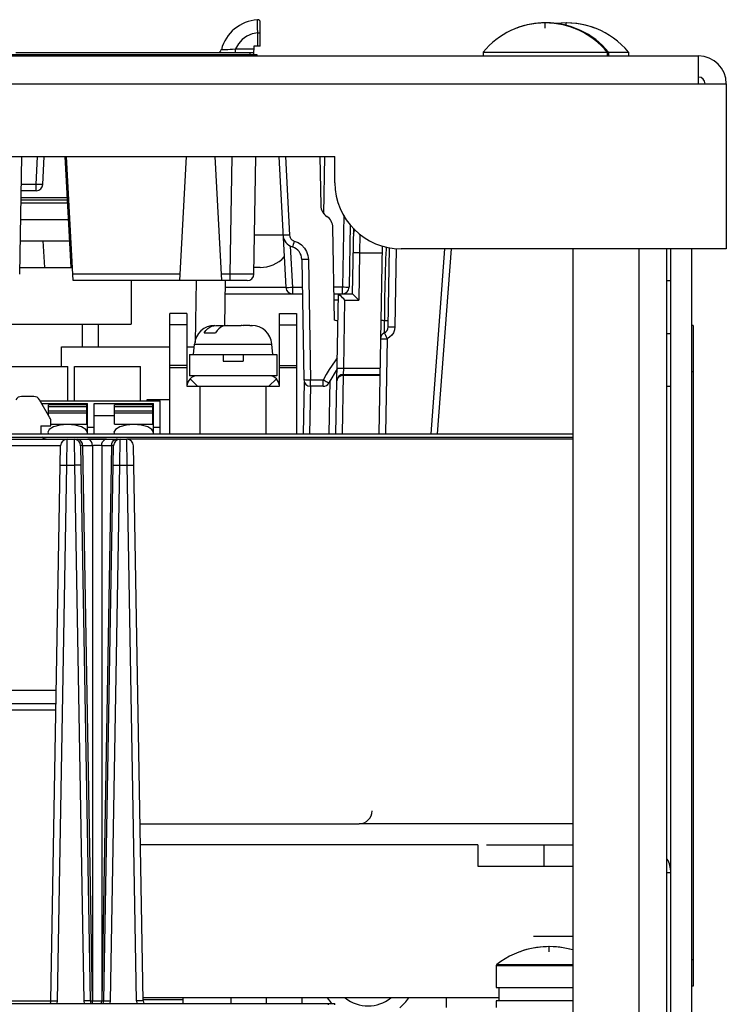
# Model space of a CAD drawing. Extents: x 29 to 410, y 35 to 287.
# Tile 8 of 46: x 101 to 115, y 91 to 109. Entities that reach past the tile are written whole.
import ezdxf

# ---------------------------------------------------------------- set-up
doc = ezdxf.new("R2010")
doc.units = 0
doc.header["$LTSCALE"] = 23.1
doc.layers.get('0').update_dxf_attribs({"linetype": 'CONTINUOUS'})
doc.layers.add('ALL_CURVE', color=7, linetype='CONTINUOUS')

msp = doc.modelspace()

# ---------------------------------------------------------------- linework, layer by layer
at = {"color": 7, "linetype": 'CONTINUOUS'}
for p, q in [((105.77, 109.235), (105.769, 109.307)), ((105.823, 108.809), (105.823, 109.257)), ((105.773, 108.809), (105.773, 109.06)), ((105.7, 108.809), (105.697, 108.646)), ((105.823, 108.809), (105.7, 108.809)), ((82.76, 108.646), (105.76, 108.646)), ((101.198, 108.684), (105.698, 108.684)), ((104.76, 108.646), (104.76, 108.621)), ((105.354, 108.684), (105.354, 108.757)), ((105.354, 108.757), (105.699, 108.757)), ((105.623, 108.684), (105.622, 108.646)), ((105.76, 108.646), (105.76, 108.621)), ((110.035, 108.693), (110.035, 108.621)), ((110.035, 108.693), (112.785, 108.693)), ((112.385, 108.693), (112.385, 108.621)), ((112.41, 108.693), (112.41, 108.621)), ((112.785, 108.693), (112.785, 108.621)), ((101.272, 104.494), (101.311, 106.721)), ((101.584, 106.192), (101.612, 106.721)), ((101.709, 106.187), (101.737, 106.721)), ((102.244, 104.621), (102.134, 106.721)), ((102.281, 104.371), (102.158, 106.721)), ((104.302, 104.371), (104.425, 106.721)), ((105.094, 104.371), (104.971, 106.721)), ((105.252, 104.494), (105.291, 106.721)), ((105.702, 104.494), (105.741, 106.721)), ((106.174, 106.721), (106.304, 104.24)), ((106.299, 106.721), (106.377, 105.233)), ((106.951, 106.721), (106.967, 105.789)), ((107.026, 105.635), (107.045, 106.721)), ((101.584, 106.192), (101.302, 106.192)), ((101.584, 106.071), (101.584, 106.192)), ((101.587, 106.071), (101.3, 106.071)), ((101.296, 105.839), (102.18, 105.839)), ((101.297, 105.896), (102.177, 105.896)), ((101.298, 105.946), (102.174, 105.946)), ((102.197, 105.521), (101.29, 105.521)), ((107.4, 105.607), (107.377, 104.244)), ((107.522, 105.43), (107.502, 104.244)), ((107.228, 103.621), (107.197, 105.377)), ((107.582, 105.36), (107.56, 104.121)), ((107.704, 105.25), (107.699, 104.897)), ((101.283, 105.121), (102.218, 105.121)), ((101.745, 104.621), (101.718, 105.121)), ((102.236, 105.235), (102.212, 105.235)), ((106.252, 105.231), (106.212, 105.231)), ((106.388, 105.024), (106.429, 104.24)), ((107.699, 104.897), (107.683, 104.003)), ((107.699, 104.897), (108.124, 104.897)), ((108.126, 105.026), (108.064, 101.471)), ((108.243, 103.494), (108.269, 104.992)), ((108.394, 104.979), (108.368, 103.494)), ((109.053, 101.471), (109.314, 104.971)), ((109.175, 101.471), (109.437, 104.971)), ((111.735, 104.971), (111.735, 86.221)), ((112.985, 69.646), (112.985, 104.971)), ((113.51, 69.646), (113.51, 104.971)), ((113.585, 69.646), (113.585, 104.971)), ((106.607, 104.772), (106.647, 102.494)), ((106.732, 104.768), (106.772, 102.49)), ((101.275, 104.621), (102.268, 104.621)), ((105.821, 104.621), (105.704, 104.621)), ((104.309, 104.494), (102.275, 104.494)), ((105.577, 104.371), (102.281, 104.371)), ((103.38, 104.371), (103.38, 103.546)), ((104.609, 104.371), (104.588, 103.199)), ((105.252, 104.494), (105.087, 104.494)), ((105.158, 104.371), (105.144, 103.522)), ((105.252, 104.371), (105.252, 104.494)), ((113.51, 104.371), (113.585, 104.371)), ((105.156, 104.244), (106.304, 104.244)), ((106.429, 104.24), (106.429, 104.121)), ((106.616, 104.24), (106.429, 104.24)), ((107.377, 104.244), (107.217, 104.244)), ((107.377, 104.121), (107.377, 104.244)), ((105.154, 104.121), (106.618, 104.121)), ((107.219, 104.121), (107.561, 104.121)), ((107.253, 101.471), (107.299, 104.121)), ((107.4, 102.715), (107.422, 104.003)), ((107.422, 104.003), (107.683, 104.003)), ((104.11, 101.471), (104.11, 103.746)), ((104.435, 103.746), (104.11, 103.746)), ((104.435, 103.746), (104.435, 102.371)), ((106.185, 102.371), (106.185, 103.746)), ((106.185, 103.746), (106.51, 103.746)), ((106.51, 103.746), (106.51, 101.471)), ((107.29, 103.605), (107.228, 103.621)), ((99.61, 103.546), (103.38, 103.546)), ((102.46, 103.121), (102.46, 103.546)), ((102.76, 103.121), (102.76, 103.546)), ((104.435, 103.533), (104.11, 103.533)), ((104.762, 103.384), (104.974, 103.384)), ((104.982, 103.521), (105.122, 103.521)), ((105.122, 103.521), (105.122, 103.509)), ((105.122, 103.518), (105.139, 103.52)), ((105.139, 103.52), (105.16, 103.521)), ((105.16, 103.521), (105.461, 103.521)), ((105.499, 103.521), (105.499, 103.517)), ((105.626, 103.521), (105.499, 103.521)), ((105.625, 103.519), (105.585, 103.521)), ((105.668, 103.517), (105.625, 103.519)), ((105.656, 103.521), (105.66, 103.521)), ((106.185, 103.533), (106.51, 103.533)), ((114.01, 103.521), (113.985, 103.521)), ((114.01, 103.521), (114.01, 91.021)), ((108.221, 103.271), (108.189, 101.471)), ((113.51, 103.371), (113.585, 103.371)), ((102.06, 102.746), (102.06, 103.121)), ((102.06, 103.121), (104.11, 103.121)), ((104.435, 103.121), (104.574, 103.121)), ((104.56, 102.971), (104.578, 103.17)), ((104.578, 103.17), (106.043, 103.17)), ((106.06, 102.971), (106.043, 103.17)), ((104.485, 102.971), (104.485, 102.571)), ((104.485, 102.971), (106.135, 102.971)), ((105.123, 102.971), (105.123, 102.846)), ((105.123, 102.846), (105.498, 102.846)), ((105.498, 102.971), (105.498, 102.846)), ((106.135, 102.971), (106.135, 102.571)), ((100.935, 102.746), (102.185, 102.746)), ((102.185, 102.096), (102.185, 102.746)), ((102.31, 102.096), (102.31, 102.746)), ((102.31, 102.746), (103.56, 102.746)), ((103.56, 102.096), (103.56, 102.746)), ((104.435, 102.765), (104.11, 102.765)), ((104.11, 102.728), (104.435, 102.728)), ((106.185, 102.765), (106.51, 102.765)), ((106.185, 102.728), (106.51, 102.728)), ((107.275, 102.702), (107.12, 102.434)), ((107.396, 102.596), (107.4, 102.715)), ((107.4, 102.715), (108.086, 102.715)), ((114.01, 102.646), (113.985, 102.646)), ((104.635, 102.571), (104.485, 102.571)), ((104.635, 102.371), (104.494, 102.513)), ((106.135, 102.571), (105.985, 102.571)), ((105.985, 102.371), (106.127, 102.513)), ((106.639, 101.471), (106.656, 102.45)), ((106.772, 102.371), (106.772, 102.49)), ((107.012, 102.49), (106.772, 102.49)), ((107.011, 102.453), (107.012, 102.49)), ((107.128, 101.471), (107.146, 102.479)), ((107.376, 101.471), (107.395, 102.579)), ((107.395, 102.579), (107.396, 102.596)), ((107.395, 102.579), (108.084, 102.579)), ((107.396, 102.596), (108.084, 102.596)), ((104.435, 102.371), (106.185, 102.371)), ((104.685, 101.471), (104.685, 102.371)), ((105.935, 101.471), (105.935, 102.371)), ((106.762, 101.471), (106.777, 102.371)), ((107.011, 102.371), (106.772, 102.371)), ((113.51, 102.371), (113.585, 102.371)), ((101.538, 102.179), (101.308, 102.179)), ((101.844, 101.775), (101.647, 102.117)), ((101.658, 102.096), (103.928, 102.096)), ((103.685, 102.096), (103.685, 102.121)), ((103.685, 102.121), (104.11, 102.121)), ((103.928, 101.471), (103.928, 102.096)), ((101.687, 102.047), (102.553, 102.047)), ((101.815, 101.824), (101.815, 102.019)), ((102.54, 102.019), (101.815, 102.019)), ((102.54, 101.98), (101.815, 101.98)), ((102.54, 101.902), (101.815, 101.902)), ((102.54, 101.656), (102.54, 102.019)), ((102.553, 101.471), (102.553, 102.047)), ((102.678, 101.471), (102.678, 102.047)), ((102.678, 102.047), (103.803, 102.047)), ((103.065, 101.656), (103.065, 102.019)), ((103.79, 102.019), (103.065, 102.019)), ((103.79, 101.98), (103.065, 101.98)), ((103.79, 101.902), (103.065, 101.902)), ((103.79, 101.656), (103.79, 102.019)), ((103.803, 101.471), (103.803, 102.047)), ((102.54, 101.863), (101.815, 101.863)), ((101.86, 101.621), (101.86, 101.713)), ((102.54, 101.817), (102.553, 101.817)), ((102.678, 101.817), (103.065, 101.817)), ((103.79, 101.863), (103.065, 101.863)), ((103.79, 101.817), (103.803, 101.817)), ((101.673, 101.621), (101.673, 101.471)), ((101.673, 101.621), (101.86, 101.621)), ((101.86, 101.656), (102.54, 101.656)), ((102.553, 101.501), (102.524, 101.557)), ((102.553, 101.596), (102.678, 101.596)), ((103.065, 101.656), (103.79, 101.656)), ((103.803, 101.501), (103.774, 101.557)), ((103.803, 101.596), (103.928, 101.596)), ((69.86, 101.409), (111.735, 101.409)), ((70.171, 101.371), (103.3, 101.371)), ((101.713, 101.39), (101.694, 101.409)), ((101.803, 101.501), (101.818, 101.471)), ((102.164, 100.88), (102.171, 101.371)), ((102.3, 101.371), (102.307, 100.88)), ((102.444, 101.321), (102.425, 101.348)), ((102.912, 101.372), (102.559, 101.372)), ((103.053, 101.501), (103.068, 101.471)), ((103.123, 101.372), (103.098, 101.372)), ((103.164, 100.88), (103.171, 101.371)), ((111.735, 101.372), (103.3, 101.372)), ((103.307, 100.88), (103.3, 101.371)), ((102.046, 101.248), (95.425, 101.248)), ((101.862, 90.744), (102.046, 101.248)), ((102.425, 101.248), (102.608, 90.744)), ((102.457, 101.287), (102.444, 101.321)), ((102.462, 101.248), (102.457, 101.287)), ((102.462, 101.248), (102.645, 90.744)), ((102.647, 101.248), (102.462, 101.248)), ((102.647, 101.248), (102.647, 90.744)), ((102.824, 101.248), (102.824, 90.744)), ((103.009, 101.248), (102.824, 101.248)), ((103.009, 101.248), (102.826, 90.744)), ((102.862, 90.744), (103.046, 101.248)), ((103.009, 101.248), (103.014, 101.287)), ((103.608, 90.744), (103.425, 101.248)), ((101.987, 90.744), (102.164, 100.88)), ((102.164, 100.88), (102.307, 100.88)), ((102.307, 100.88), (102.483, 90.744)), ((102.987, 90.744), (103.164, 100.88)), ((103.164, 100.88), (103.307, 100.88)), ((103.483, 90.744), (103.307, 100.88)), ((100.985, 96.621), (101.965, 96.621)), ((95.51, 96.371), (101.961, 96.371)), ((95.512, 96.248), (101.959, 96.248)), ((103.55, 94.096), (107.69, 94.096)), ((109.935, 93.696), (103.557, 93.696)), ((109.935, 93.696), (109.935, 93.296)), ((111.185, 93.696), (111.185, 93.296)), ((109.935, 93.296), (111.735, 93.296)), ((113.51, 93.171), (113.585, 93.171)), ((110.992, 91.971), (111.735, 91.971)), ((114.01, 91.521), (113.985, 91.521)), ((110.285, 91.415), (110.285, 90.996)), ((110.285, 91.415), (111.735, 91.415)), ((110.295, 91.435), (111.735, 91.435)), ((110.285, 90.996), (111.735, 90.996)), ((110.335, 90.996), (110.335, 90.746)), ((114.01, 91.021), (113.985, 91.021)), ((95.608, 90.744), (101.862, 90.744)), ((101.981, 90.696), (101.987, 90.744)), ((102.483, 90.744), (102.49, 90.696)), ((102.645, 90.744), (102.647, 90.744)), ((102.824, 90.744), (102.826, 90.744)), ((102.981, 90.696), (102.987, 90.744)), ((103.483, 90.744), (103.49, 90.696)), ((110.335, 90.802), (103.607, 90.802)), ((104.36, 90.802), (104.36, 90.696)), ((105.266, 90.802), (105.266, 90.696)), ((105.941, 90.696), (105.941, 90.802)), ((106.61, 90.802), (106.61, 90.696)), ((109.335, 90.802), (109.335, 90.621)), ((110.285, 90.746), (110.285, 90.621)), ((111.735, 90.746), (110.285, 90.746)), ((82.235, 90.696), (107.235, 90.696)), ((107.11, 90.671), (107.11, 90.696)), ((107.235, 90.671), (107.235, 90.696))]:
    msp.add_line(p, q, dxfattribs=at)
at = {"color": 3, "linetype": 'CONTINUOUS'}
for p, q in [((51.36, 108.621), (114.11, 108.621)), ((114.11, 108.096), (114.11, 108.621)), ((50.835, 108.096), (114.635, 108.096)), ((114.635, 108.096), (114.635, 104.971)), ((58.235, 106.721), (107.235, 106.721)), ((107.235, 106.221), (107.235, 106.721)), ((114.635, 104.971), (108.485, 104.971)), ((113.985, 69.646), (113.985, 104.971)), ((105.985, 102.571), (104.635, 102.571)), ((69.86, 101.471), (111.735, 101.471)), ((111.735, 94.096), (107.69, 94.096)), ((110.103, 93.696), (111.735, 93.696)), ((103.608, 90.771), (104.36, 90.771))]:
    msp.add_line(p, q, dxfattribs=at)
at = {"color": 7, "linetype": 'CONTINUOUS'}
for points in [[(105.773, 109.06), (105.771, 109.155), (105.77, 109.235)], [(105.773, 109.06), (105.667, 109.039), (105.568, 108.995), (105.48, 108.931), (105.408, 108.851), (105.354, 108.757)], [(105.773, 109.06), (105.798, 109.06), (105.816, 109.06), (105.823, 109.06)], [(105.085, 108.74), (105.087, 108.739), (105.092, 108.74), (105.1, 108.74), (105.127, 108.741)], [(105.127, 108.741), (105.148, 108.742), (105.175, 108.743), (105.209, 108.745), (105.25, 108.748), (105.298, 108.752), (105.354, 108.757)], [(101.709, 106.187), (101.705, 106.187), (101.692, 106.187), (101.673, 106.188), (101.647, 106.189), (101.617, 106.19), (101.584, 106.192)], [(106.212, 105.231), (106.089, 105.231), (105.946, 105.231), (105.788, 105.232), (105.715, 105.233)], [(106.377, 105.233), (106.339, 105.232), (106.304, 105.231), (106.276, 105.231), (106.258, 105.232), (106.252, 105.233)], [(106.377, 105.233), (106.381, 105.208), (106.39, 105.184), (106.403, 105.163), (106.421, 105.144), (106.442, 105.13), (106.466, 105.12)], [(106.466, 105.12), (106.455, 105.085), (106.445, 105.053), (106.437, 105.028), (106.432, 105.012), (106.429, 105.007)], [(106.466, 105.12), (106.538, 105.09), (106.602, 105.045), (106.656, 104.987), (106.697, 104.92), (106.722, 104.846), (106.732, 104.768)], [(107.699, 104.897), (107.66, 104.898), (107.625, 104.897), (107.598, 104.897), (107.58, 104.895), (107.574, 104.893)], [(108.18, 103.988), (108.185, 104.306), (108.188, 104.445), (108.19, 104.572), (108.194, 104.686), (108.198, 104.788), (108.203, 104.88), (108.209, 104.963), (108.212, 105.005)], [(106.732, 104.768), (106.693, 104.767), (106.658, 104.768), (106.631, 104.769), (106.613, 104.77), (106.607, 104.772)], [(105.702, 104.494), (105.693, 104.494), (105.668, 104.493), (105.626, 104.493), (105.57, 104.493), (105.502, 104.493), (105.424, 104.493), (105.34, 104.494), (105.252, 104.494)], [(106.429, 104.24), (106.391, 104.238), (106.356, 104.237), (106.328, 104.237), (106.31, 104.238), (106.304, 104.24)], [(107.502, 104.244), (107.497, 104.244), (107.485, 104.243), (107.465, 104.243), (107.439, 104.243), (107.409, 104.244), (107.377, 104.244)], [(107.297, 104.001), (107.291, 104), (107.273, 104), (107.246, 104), (107.221, 104)], [(107.422, 104.003), (107.4, 104.026), (107.377, 104.048), (107.356, 104.069), (107.336, 104.089), (107.318, 104.105), (107.306, 104.117), (107.3, 104.121)], [(107.561, 104.121), (107.565, 104.118), (107.576, 104.108), (107.595, 104.091), (107.618, 104.068), (107.648, 104.038), (107.683, 104.003)], [(108.169, 103.382), (108.177, 103.809), (108.18, 103.988)], [(108.144, 103.616), (108.121, 103.616), (108.107, 103.616), (108.102, 103.615)], [(108.144, 103.616), (108.197, 103.616), (108.217, 103.616), (108.232, 103.616), (108.242, 103.617), (108.245, 103.617)], [(104.762, 103.384), (104.793, 103.427), (104.828, 103.463), (104.865, 103.489), (104.903, 103.507), (104.943, 103.518), (104.982, 103.521)], [(105.194, 103.521), (105.155, 103.518), (105.115, 103.507), (105.076, 103.489), (105.038, 103.461), (105.004, 103.426), (104.974, 103.384)], [(105.503, 103.517), (105.482, 103.52), (105.461, 103.521)], [(105.585, 103.521), (105.544, 103.519), (105.503, 103.517)], [(105.626, 103.521), (105.647, 103.52), (105.668, 103.517)], [(108.169, 103.382), (108.172, 103.377), (108.179, 103.361), (108.191, 103.337), (108.205, 103.305), (108.221, 103.271)], [(108.368, 103.494), (108.36, 103.438), (108.341, 103.385), (108.31, 103.338), (108.269, 103.299), (108.221, 103.271)], [(108.243, 103.494), (108.249, 103.495), (108.267, 103.495), (108.294, 103.495), (108.329, 103.495), (108.368, 103.494)], [(108.096, 103.271), (108.1, 103.271), (108.112, 103.271), (108.132, 103.271), (108.158, 103.271), (108.188, 103.271), (108.221, 103.271)], [(107.278, 102.907), (107.24, 102.856), (107.183, 102.774), (107.127, 102.687), (107.071, 102.592), (107.012, 102.49)], [(107.275, 102.71), (107.281, 102.712), (107.299, 102.714), (107.326, 102.715), (107.361, 102.715), (107.4, 102.715)], [(106.772, 102.49), (106.739, 102.489), (106.709, 102.49), (106.683, 102.49), (106.663, 102.491), (106.651, 102.493), (106.647, 102.494)], [(107.012, 102.371), (107.011, 102.377), (107.011, 102.453)], [(107.12, 102.434), (107.118, 102.434), (107.114, 102.435), (107.108, 102.438), (107.098, 102.443), (107.085, 102.449), (107.068, 102.458), (107.05, 102.468), (107.031, 102.479), (107.012, 102.49)], [(107.27, 102.46), (107.277, 102.497), (107.295, 102.53), (107.323, 102.556), (107.357, 102.573), (107.395, 102.579)], [(101.308, 102.179), (101.275, 102.175), (101.245, 102.163), (101.219, 102.143), (101.199, 102.117)], [(101.647, 102.117), (101.627, 102.143), (101.601, 102.163), (101.571, 102.175), (101.538, 102.179)], [(101.86, 101.713), (101.859, 101.735), (101.853, 101.756), (101.844, 101.775)], [(102.524, 101.557), (102.443, 101.605), (102.321, 101.636), (102.178, 101.648), (102.034, 101.636), (101.913, 101.605), (101.832, 101.557), (101.803, 101.501)], [(103.774, 101.557), (103.693, 101.605), (103.571, 101.636), (103.428, 101.648), (103.284, 101.636), (103.163, 101.605), (103.082, 101.557), (103.053, 101.501)], [(101.77, 101.371), (101.74, 101.376), (101.713, 101.39)], [(102.425, 101.348), (102.4, 101.365), (102.373, 101.371)], [(102.647, 101.248), (102.643, 101.287), (102.63, 101.321), (102.61, 101.348), (102.586, 101.365), (102.559, 101.371)], [(102.824, 101.248), (102.828, 101.287), (102.841, 101.321), (102.861, 101.348), (102.885, 101.365), (102.912, 101.371)], [(103.014, 101.287), (103.027, 101.321), (103.046, 101.348), (103.071, 101.365), (103.098, 101.371)], [(102.462, 101.248), (102.446, 101.249), (102.435, 101.249), (102.428, 101.249), (102.425, 101.248)], [(102.824, 101.248), (102.802, 101.249), (102.777, 101.249), (102.749, 101.249), (102.722, 101.249), (102.694, 101.249), (102.669, 101.249), (102.647, 101.248)], [(103.046, 101.248), (103.043, 101.249), (103.036, 101.249), (103.025, 101.249), (103.009, 101.248)], [(102.039, 100.88), (102.046, 100.881), (102.063, 100.881), (102.091, 100.881), (102.126, 100.881), (102.164, 100.88)], [(102.432, 100.88), (102.425, 100.881), (102.408, 100.881), (102.38, 100.881), (102.345, 100.881), (102.307, 100.88)], [(103.039, 100.88), (103.046, 100.881), (103.063, 100.881), (103.091, 100.881), (103.126, 100.881), (103.164, 100.88)], [(103.307, 100.88), (103.345, 100.881), (103.38, 100.881), (103.408, 100.881), (103.425, 100.881), (103.432, 100.88)], [(101.862, 90.744), (101.869, 90.745), (101.886, 90.745), (101.914, 90.745), (101.949, 90.745), (101.987, 90.744)], [(102.608, 90.744), (102.602, 90.745), (102.585, 90.745), (102.557, 90.745), (102.522, 90.745), (102.483, 90.744)], [(102.608, 90.744), (102.609, 90.744), (102.612, 90.744), (102.616, 90.744), (102.623, 90.744), (102.645, 90.744)], [(102.653, 90.696), (102.65, 90.706), (102.645, 90.744)], [(102.656, 90.696), (102.652, 90.706), (102.647, 90.744)], [(102.647, 90.744), (102.673, 90.744), (102.703, 90.743), (102.735, 90.743), (102.768, 90.743), (102.798, 90.744), (102.824, 90.744)], [(102.815, 90.696), (102.819, 90.706), (102.824, 90.744)], [(102.818, 90.696), (102.821, 90.706), (102.826, 90.744)], [(102.826, 90.744), (102.835, 90.744), (102.851, 90.744)], [(102.851, 90.744), (102.857, 90.744), (102.861, 90.744), (102.862, 90.744)], [(102.862, 90.744), (102.869, 90.745), (102.886, 90.745), (102.914, 90.745), (102.949, 90.745), (102.987, 90.744)], [(103.608, 90.744), (103.604, 90.745), (103.592, 90.745), (103.572, 90.745), (103.546, 90.745), (103.516, 90.745), (103.483, 90.744)]]:
    msp.add_lwpolyline(points, dxfattribs=at)
for centre, radius, start, end in [((105.823, 108.546), 0.762, 94.0243, 165.3016), ((105.773, 109.257), 0.05, 0.0776, 94.0208), ((105.773, 109.257), 0.05, 359.9796, 94.0276), ((111.21, 107.721), 1.525, 39.6019, 140.3981), ((111.235, 107.721), 1.525, 39.6019, 90.4709), ((111.61, 107.721), 1.525, 39.6019, 97.0631), ((105.013, 108.759), 0.075, 270.0132, 345.3012), ((114.11, 108.096), 0.125, 0, 90), ((101.587, 106.194), 0.122, 270, 357), ((107.217, 105.793), 0.25, 181, 237.3094), ((106.947, 105.372), 0.25, 1, 57.3094), ((107.705, 105.246), 0.125, 138.5276, 178.9982), ((106.502, 105.246), 0.25, 183, 253.152), ((106.357, 104.768), 0.25, 1.0051, 73.148), ((105.821, 105.246), 0.625, 270.0002, 316.7136), ((105.577, 104.496), 0.125, 270.0022, 359), ((106.429, 104.246), 0.125, 183, 270), ((107.377, 104.246), 0.125, 270, 359), ((104.961, 103.136), 0.385, 90, 175), ((105.66, 103.136), 0.385, 5, 90), ((108.221, 103.268), 0.125, 114.2742, 179), ((108.118, 103.496), 0.125, 294.2742, 359), ((104.635, 102.371), 0.2, 90, 180), ((105.985, 102.371), 0.2, 0, 90), ((106.772, 102.496), 0.125, 181, 270), ((107.396, 102.471), 0.125, 90, 179), ((107.011, 102.496), 0.125, 269.9991, 330.0005), ((102.171, 101.246), 0.125, 90, 179), ((102.3, 101.246), 0.125, 1, 90), ((103.171, 101.246), 0.125, 90, 179), ((103.3, 101.246), 0.125, 1, 90), ((107.69, 94.346), 0.25, 270, 359), ((111.285, 90.146), 1.625, 73.904, 127.5443), ((110.31, 91.415), 0.025, 127.5443, 180), ((101.737, 90.746), 0.125, 336.325, 359.0016), ((102.733, 90.746), 0.125, 180.9986, 203.6747), ((102.737, 90.746), 0.125, 336.325, 359.0016), ((103.733, 90.746), 0.125, 180.9984, 203.673), ((107.86, 91.336), 0.938, 214.7959, 223.6733), ((107.86, 91.336), 0.687, 231.2372, 308.7615), ((107.86, 91.336), 0.938, 309.8177, 325.2041)]:
    msp.add_arc(centre, radius, start, end, dxfattribs=at)
at = {"color": 3, "linetype": 'CONTINUOUS'}
for centre, radius, start, end in [((114.11, 108.096), 0.525, 0, 90), ((108.485, 106.221), 1.25, 180, 270), ((113.06, 93.171), 0.525, 0, 29.379)]:
    msp.add_arc(centre, radius, start, end, dxfattribs=at)
at = {"layer": 'ALL_CURVE', "color": 40, "linetype": 'CONTINUOUS'}
for p, q in [((111.21, 109.148), (111.21, 109.246)), ((111.235, 109.245), (111.235, 109.246)), ((111.61, 109.199), (111.61, 109.246)), ((111.285, 91.675), (111.285, 91.771))]:
    msp.add_line(p, q, dxfattribs=at)
for centre, radius, start, end in [((111.21, 107.721), 1.525, 69.3622, 110.6378), ((111.235, 107.721), 1.525, 69.3622, 90), ((111.61, 107.721), 1.525, 69.3622, 97.0981), ((111.285, 90.146), 1.625, 73.9232, 109.7832)]:
    msp.add_arc(centre, radius, start, end, dxfattribs=at)

doc.saveas('drawing.dxf')
